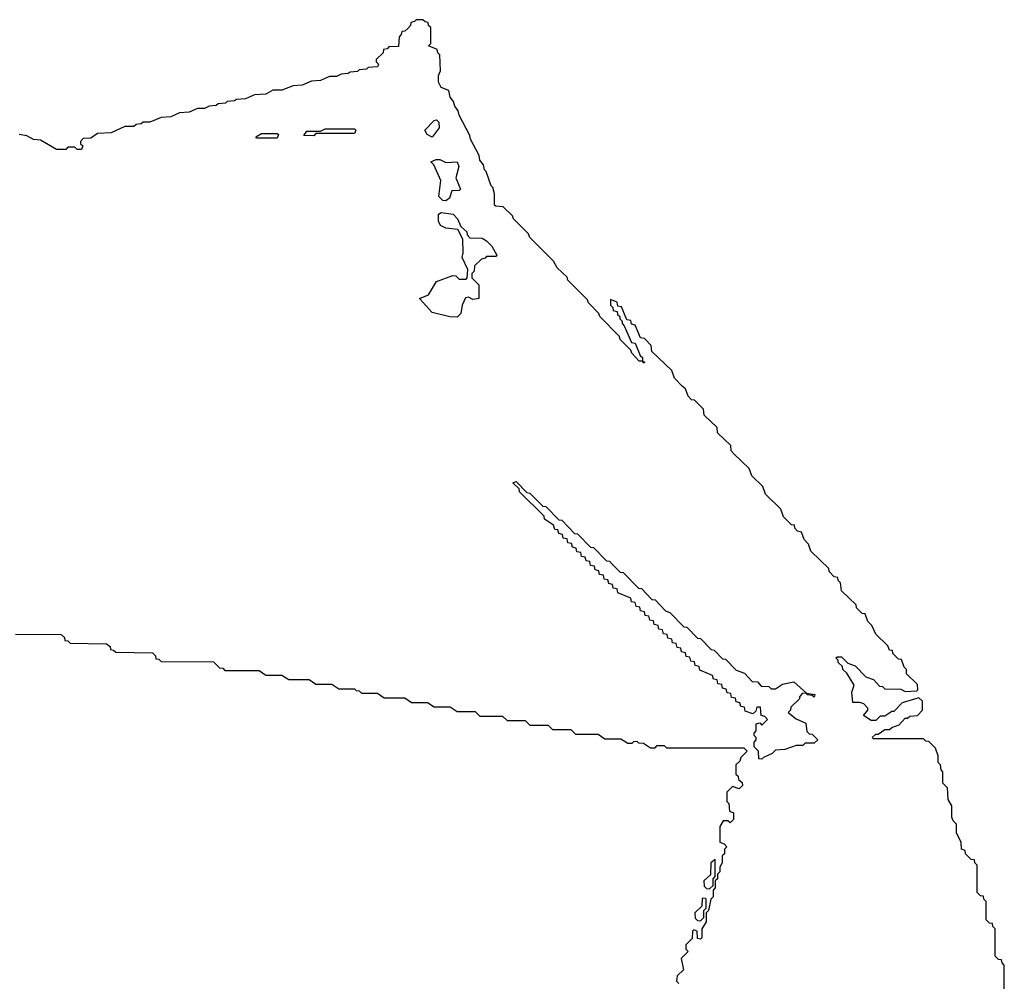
# Model space of a CAD drawing. Extents: x 2708302 to 2968450, y 494490 to 722710.
# Tile 89 of 256: x 2805243 to 2809570, y 648964 to 653190. Entities that reach past the tile are written whole.
import ezdxf

# ---------------------------------------------------------------- set-up
doc = ezdxf.new("R2010")
doc.units = 0

msp = doc.modelspace()

# ---------------------------------------------------------------- linework, layer by layer
at = {"layer": '0CON20XD'}
for points in [[(2808155, 651580), (2808120, 651615), (2808108.3, 651648.3), (2808021.7, 651731.7), (2808018.3, 651758.3), (2807988.3, 651788.3), (2807971.7, 651791.7), (2807948.3, 651848.3), (2807931.7, 651851.7), (2807928.3, 651868.3), (2807911.7, 651871.7), (2807888.3, 651928.3), (2807871.7, 651931.7), (2807868.3, 651948.3), (2807840, 651960), (2807840, 651935), (2807850, 651925), (2807851.7, 651911.7), (2807868.3, 651908.3), (2807870, 651895), (2807880, 651885), (2807880, 651875), (2807890, 651865), (2807890, 651855), (2807900, 651845), (2807931.7, 651771.7), (2807948.3, 651768.3), (2807970, 651715), (2807980, 651705), (2807980, 651690), (2807990, 651685), (2807985, 651680), (2807980, 651690), (2807965, 651690), (2807932.5, 651725), (2807928.3, 651738.3), (2807882.5, 651785), (2807878.3, 651798.3), (2807792.5, 651885), (2807788.3, 651898.3), (2807742.5, 651945), (2807738.3, 651958.3), (2807652.5, 652045), (2807648.3, 652058.3), (2807605, 652100), (2807588.3, 652128.3), (2807485, 652232.5), (2807478.3, 652248.3), (2807413.3, 652315), (2807408.3, 652328.3), (2807368.3, 652368.3), (2807335, 652370), (2807330, 652375), (2807330, 652425), (2807322.5, 652452.5), (2807315, 652460), (2807293, 652523), (2807285, 652530), (2807281.7, 652551.7), (2807265, 652572.5), (2807262.5, 652592.5), (2807223.8, 652665), (2807221.7, 652681.7), (2807175, 652770), (2807170, 652790), (2807155, 652810), (2807150, 652830), (2807135, 652850), (2807128.3, 652878.3), (2807095, 652892.5), (2807083.8, 652915), (2807083.3, 652945), (2807092.5, 652965), (2807090, 653035), (2807080, 653045), (2807078.3, 653058.3), (2807040, 653075), (2807050, 653085), (2807050, 653155), (2807040, 653165), (2807038.3, 653178.3), (2807025, 653180), (2807015, 653190), (2806985, 653190), (2806978.3, 653181.7), (2806961.7, 653178.3), (2806960, 653165), (2806948.3, 653151.7), (2806935, 653140), (2806921.7, 653138.3), (2806920, 653125), (2806910, 653115), (2806908.3, 653071.7), (2806865, 653070), (2806858.3, 653061.7), (2806841.7, 653058.3), (2806840, 653045), (2806810, 653015), (2806810, 653005), (2806820, 652995), (2806815, 652982.5), (2806775, 652980), (2806767, 652973), (2806735, 652970), (2806727, 652963), (2806695, 652960), (2806687, 652953), (2806655, 652950), (2806635, 652940), (2806605, 652940), (2806565, 652922.5), (2806525, 652920), (2806485, 652902.5), (2806445, 652900), (2806395, 652880), (2806355, 652880), (2806325, 652862.5), (2806275, 652860), (2806235, 652842.5), (2806195, 652840), (2806187, 652833), (2806155, 652830), (2806147, 652823), (2806115, 652820), (2806107, 652813), (2806075, 652810), (2806055, 652800), (2806025, 652800), (2805987, 652783), (2805945, 652780), (2805907, 652763), (2805865, 652760), (2805815, 652740), (2805785, 652740), (2805777, 652733), (2805755, 652730), (2805745, 652720), (2805705, 652720), (2805645, 652692.5), (2805585, 652690), (2805555, 652670), (2805521.7, 652668.3), (2805510, 652655), (2805510, 652645), (2805520, 652635), (2805515, 652620), (2805495, 652620), (2805485, 652630), (2805455, 652630), (2805445, 652620), (2805405, 652620), (2805335, 652660), (2805303.8, 652663.8), (2805275, 652680), (2805240, 652685)], [(2807055, 652673.3), (2807033.3, 652685), (2807023.3, 652705), (2807065, 652746.7), (2807075, 652750), (2807085, 652740), (2807086.7, 652715), (2807055, 652673.3)], [(2806535, 652680), (2806491.7, 652681.7), (2806505, 652700), (2806565, 652700), (2806585, 652710), (2806715, 652710), (2806720, 652705), (2806715, 652690), (2806545, 652690), (2806535, 652680)], [(2806375, 652670), (2806285, 652670), (2806280, 652675), (2806305, 652690), (2806375, 652690), (2806380, 652685), (2806375, 652670)], [(2807115, 652394), (2807102.5, 652395), (2807085, 652412.5), (2807093, 652483), (2807062.5, 652552.5), (2807050, 652565), (2807073.9, 652576.1), (2807090, 652575), (2807115, 652562.5), (2807165, 652566), (2807172.5, 652545), (2807160, 652495), (2807180, 652445), (2807175, 652440), (2807141.7, 652438.3), (2807132.5, 652405), (2807115, 652394)], [(2807165, 651882.5), (2807133.6, 651883.6), (2807055, 651903.8), (2807000, 651965), (2807039.5, 651980.5), (2807075, 652040), (2807146.4, 652066.4), (2807160, 652065), (2807175, 652050), (2807205, 652050), (2807210, 652055), (2807211.7, 652091.7), (2807187.5, 652145), (2807192.5, 652165), (2807190, 652225), (2807168.3, 652268.3), (2807115, 652273.8), (2807092.5, 652285), (2807083.8, 652305), (2807083.8, 652335), (2807095, 652342.5), (2807147.5, 652335), (2807166.7, 652315), (2807181.7, 652281.7), (2807208.3, 652258.3), (2807210, 652245), (2807221.7, 652231.7), (2807275, 652230), (2807295, 652217.5), (2807317.5, 652195), (2807340, 652155), (2807335, 652150), (2807295, 652150), (2807288.3, 652141.7), (2807271.7, 652138.3), (2807241.7, 652108.3), (2807240, 652085), (2807230, 652075), (2807230, 652055), (2807260, 652025), (2807260, 651965), (2807235, 651960), (2807215, 651970), (2807201.7, 651968.3), (2807187.5, 651935), (2807181.7, 651898.3), (2807165, 651882.5)], [(2809570, 648915), (2809570, 649035), (2809560, 649045), (2809558.3, 649058.3), (2809545, 649060), (2809530, 649075), (2809530, 649195), (2809520, 649205), (2809518.3, 649218.3), (2809505, 649220), (2809490, 649235), (2809490, 649315), (2809480, 649325), (2809478.3, 649338.3), (2809465, 649340), (2809450, 649355), (2809450, 649475), (2809440, 649485), (2809438.3, 649498.3), (2809425, 649500), (2809400, 649525), (2809398.3, 649538.3), (2809382.5, 649545), (2809380, 649575), (2809360, 649615), (2809360, 649655), (2809345, 649670), (2809340, 649685), (2809340, 649735), (2809323, 649763), (2809320, 649815), (2809300, 649835), (2809300, 649885), (2809293, 649893), (2809290, 649915), (2809280, 649925), (2809280, 649955), (2809268.3, 649988.3), (2809238.3, 650018.3), (2809225, 650020), (2809215, 650030), (2808995, 650030), (2808990, 650035), (2809005, 650050), (2809015, 650050), (2809045, 650070), (2809065, 650070), (2809075, 650080), (2809108.3, 650091.7), (2809135, 650120), (2809145, 650120), (2809155, 650130), (2809188.3, 650131.7), (2809210, 650155), (2809210, 650195), (2809195, 650210), (2809180, 650205), (2809121.7, 650188.3), (2809085, 650150), (2809075, 650150), (2809045, 650130), (2809025, 650130), (2809005, 650110), (2808985, 650110), (2808951.7, 650131.7), (2808970, 650155), (2808970, 650165), (2808953, 650183), (2808935, 650190), (2808905, 650190), (2808900, 650235), (2808910, 650265), (2808878.3, 650318.3), (2808860, 650335), (2808858.3, 650348.3), (2808840, 650365), (2808840, 650375), (2808830, 650385), (2808835, 650390), (2808855, 650390), (2808881.7, 650361.7), (2808915, 650350), (2808961.7, 650301.7), (2808995, 650290), (2809021.7, 650261.7), (2809035, 650260), (2809045, 650250), (2809115, 650247.5), (2809135, 650237.5), (2809185, 650240), (2809190, 650245), (2809188.3, 650268.3), (2809140, 650315), (2809140, 650335), (2809130, 650345), (2809118.3, 650378.3), (2809105, 650380), (2809080, 650405), (2809078.3, 650418.3), (2809065, 650420), (2809058.3, 650438.3), (2809005, 650490), (2808988.3, 650528.3), (2808970, 650545), (2808958.3, 650578.3), (2808945, 650580), (2808920, 650605), (2808918.3, 650618.3), (2808855, 650680), (2808850, 650715), (2808840, 650725), (2808838.3, 650738.3), (2808821.7, 650741.7), (2808800, 650765), (2808798.3, 650778.3), (2808720, 650855), (2808710, 650885), (2808690, 650905), (2808678.3, 650938.3), (2808661.7, 650941.7), (2808650, 650955), (2808648.3, 650968.3), (2808635, 650970), (2808600, 651005), (2808588.3, 651038.3), (2808520, 651105), (2808508.3, 651138.3), (2808460, 651185), (2808448.3, 651218.3), (2808381.7, 651281.7), (2808370, 651295), (2808368.3, 651318.3), (2808310, 651375), (2808308.3, 651398.3), (2808251.7, 651451.7), (2808248.3, 651478.3), (2808208.3, 651518.3), (2808195, 651520), (2808180, 651535), (2808168.3, 651568.3), (2808155, 651580)], [(2808505, 649940), (2808491.7, 649941.7), (2808490, 649975), (2808470, 649995), (2808470, 650015), (2808480, 650025), (2808480, 650035), (2808470, 650045), (2808470, 650055), (2808480, 650065), (2808480, 650095), (2808495, 650100), (2808505, 650090), (2808530, 650115), (2808518.3, 650128.3), (2808501.7, 650131.7), (2808498.3, 650168.3), (2808481.7, 650168.3), (2808478.3, 650151.7), (2808465, 650140), (2808431.7, 650151.7), (2808428.3, 650168.3), (2808411.7, 650171.7), (2808408.3, 650188.3), (2808391.7, 650191.7), (2808388.3, 650208.3), (2808371.7, 650211.7), (2808368.3, 650228.3), (2808351.7, 650231.7), (2808348.3, 650248.3), (2808331.7, 650251.7), (2808328.3, 650268.3), (2808311.7, 650271.7), (2808308.3, 650288.3), (2808291.7, 650291.7), (2808288.3, 650308.3), (2808231.7, 650331.7), (2808228.3, 650348.3), (2808211.7, 650351.7), (2808208.3, 650368.3), (2808191.7, 650371.7), (2808188.3, 650388.3), (2808171.7, 650391.7), (2808168.3, 650408.3), (2808151.7, 650411.7), (2808148.3, 650428.3), (2808131.7, 650431.7), (2808128.3, 650448.3), (2808111.7, 650451.7), (2808108.3, 650468.3), (2808091.7, 650471.7), (2808088.3, 650488.3), (2808071.7, 650491.7), (2808068.3, 650508.3), (2808051.7, 650511.7), (2808048.3, 650528.3), (2808031.7, 650531.7), (2808028.3, 650548.3), (2808011.7, 650551.7), (2808008.3, 650568.3), (2807991.7, 650571.7), (2807988.3, 650588.3), (2807971.7, 650591.7), (2807968.3, 650608.3), (2807951.7, 650611.7), (2807948.3, 650628.3), (2807931.7, 650631.7), (2807928.3, 650648.3), (2807871.7, 650671.7), (2807868.3, 650688.3), (2807851.7, 650691.7), (2807848.3, 650708.3), (2807831.7, 650711.7), (2807828.3, 650728.3), (2807811.7, 650731.7), (2807808.3, 650748.3), (2807791.7, 650751.7), (2807788.3, 650768.3), (2807771.7, 650771.7), (2807768.3, 650788.3), (2807751.7, 650791.7), (2807748.3, 650808.3), (2807731.7, 650811.7), (2807728.3, 650828.3), (2807711.7, 650831.7), (2807708.3, 650848.3), (2807691.7, 650851.7), (2807688.3, 650868.3), (2807671.7, 650871.7), (2807668.3, 650888.3), (2807651.7, 650891.7), (2807648.3, 650908.3), (2807631.7, 650911.7), (2807628.3, 650928.3), (2807611.7, 650931.7), (2807608.3, 650948.3), (2807595, 650950), (2807588.3, 650968.3), (2807550, 650995), (2807548.3, 651008.3), (2807440, 651115), (2807438.3, 651128.3), (2807410, 651155), (2807425, 651160), (2807471.7, 651111.7), (2807485, 651110), (2807541.7, 651051.7), (2807555, 651050), (2807611.7, 650991.7), (2807625, 650990), (2807681.7, 650931.7), (2807695, 650930), (2807751.7, 650871.7), (2807765, 650870), (2807821.7, 650811.7), (2807835, 650810), (2807847, 650797), (2807881.7, 650761.7), (2807895, 650760), (2807961.7, 650691.7), (2807975, 650690), (2808021.7, 650641.7), (2808035, 650640), (2808081.7, 650591.7), (2808100, 650585), (2808161.7, 650521.7), (2808175, 650520), (2808221.7, 650471.7), (2808235, 650470), (2808281.7, 650421.7), (2808295, 650420), (2808331.7, 650381.7), (2808345, 650380), (2808391.7, 650331.7), (2808428.3, 650318.3), (2808461.7, 650281.7), (2808485, 650280), (2808501.7, 650261.7), (2808535, 650260), (2808545, 650250), (2808565, 650250), (2808595, 650270), (2808645, 650280), (2808700, 650230), (2808736.7, 650225), (2808735, 650212.5), (2808725, 650220), (2808703, 650223), (2808700, 650230), (2808681.7, 650228.3), (2808670, 650215), (2808670, 650205), (2808631.7, 650168.3), (2808630, 650155), (2808620, 650145), (2808655, 650117.5), (2808698.3, 650098.3), (2808701.7, 650061.7), (2808711.7, 650051.7), (2808725, 650050), (2808750, 650025), (2808735, 650010), (2808695, 650010), (2808685, 650000), (2808655, 650000), (2808605, 649982.5), (2808565, 649980), (2808550, 649965), (2808511.7, 649948.3), (2808505, 649940)], [(2805225, 650490), (2805425, 650487.5), (2805440, 650475), (2805441.7, 650461.7), (2805455, 650460), (2805465, 650450), (2805625, 650447.5), (2805640, 650435), (2805641.7, 650421.7), (2805655, 650420), (2805665, 650410), (2805827, 650407), (2805840, 650395), (2805841.7, 650381.7), (2805855, 650380), (2805865, 650370), (2806095, 650367.5), (2806121.7, 650341.7), (2806135, 650340), (2806145, 650330), (2806295, 650330), (2806325, 650310), (2806395, 650310), (2806425, 650290), (2806515, 650290), (2806545, 650270), (2806615, 650270), (2806645, 650250), (2806715, 650250), (2806721.7, 650241.7), (2806735, 650240), (2806745, 650230), (2806815, 650230), (2806845, 650210), (2806935, 650210), (2806965, 650190), (2807035, 650190), (2807065, 650170), (2807135, 650170), (2807165, 650150), (2807245, 650150), (2807265, 650130), (2807365, 650130), (2807385, 650110), (2807465, 650110), (2807485, 650090), (2807565, 650090), (2807585, 650070), (2807665, 650070), (2807685, 650050), (2807785, 650050), (2807815, 650030), (2807885, 650030), (2807915, 650010), (2807935, 650010), (2807941.7, 650018.3), (2807955, 650020), (2807961.7, 650011.7), (2807985, 650010), (2808015, 649990), (2808035, 649990), (2808045, 650000), (2808075, 650000), (2808085, 649990), (2808425, 649990), (2808440, 649975), (2808411.7, 649948.3), (2808408.3, 649931.7), (2808390, 649915), (2808390, 649875), (2808400, 649865), (2808401.7, 649851.7), (2808418.3, 649838.3), (2808420, 649825), (2808405, 649810), (2808375, 649820), (2808350, 649795), (2808350, 649755), (2808360, 649745), (2808361.7, 649711.7), (2808380, 649705), (2808380, 649675), (2808365, 649660), (2808355, 649670), (2808335, 649670), (2808320, 649645), (2808320, 649575), (2808338.3, 649568.3), (2808350, 649555), (2808340, 649545), (2808340, 649525), (2808330, 649515), (2808330, 649485), (2808320, 649465), (2808320, 649445), (2808310, 649435), (2808310, 649415), (2808300, 649405), (2808300, 649375), (2808290, 649365), (2808290, 649335), (2808280, 649325), (2808270, 649275), (2808260, 649265), (2808260, 649225), (2808240, 649195), (2808240, 649155), (2808235, 649150), (2808221.7, 649151.7), (2808220, 649185), (2808205, 649190), (2808200, 649185), (2808198.3, 649151.7), (2808170, 649125), (2808170, 649105), (2808180, 649095), (2808150, 649065), (2808160, 649015), (2808131.7, 648988.3), (2808130, 648965), (2808140, 648955)], [(2808275, 649370), (2808290, 649385), (2808290, 649415), (2808300, 649425), (2808300, 649500), (2808280, 649485), (2808278.3, 649431.7), (2808250, 649405), (2808251.7, 649381.7), (2808261.7, 649371.7), (2808275, 649370)], [(2808235, 649230), (2808250, 649245), (2808250, 649275), (2808260, 649285), (2808260, 649325), (2808255, 649330), (2808241.7, 649328.3), (2808240, 649295), (2808210, 649265), (2808211.7, 649241.7), (2808221.7, 649231.7), (2808235, 649230)]]:
    msp.add_lwpolyline(points, dxfattribs=at)

doc.saveas('drawing.dxf')
